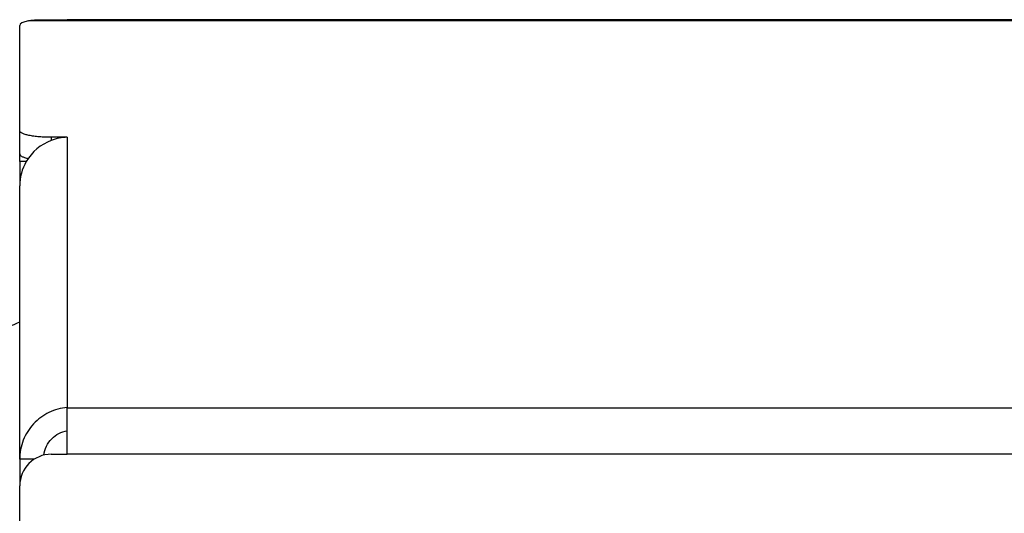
# Model space of a CAD drawing. Extents: x -1817 to 1181, y 8 to 1522.
# Tile 26 of 66: x -972 to -910, y 926 to 957. Entities that reach past the tile are written whole.
import ezdxf

# ---------------------------------------------------------------- set-up
doc = ezdxf.new("R2010")
doc.units = 0
doc.header["$LTSCALE"] = 65.395
doc.layers.get('0').update_dxf_attribs({"linetype": 'CONTINUOUS'})

msp = doc.modelspace()

# ---------------------------------------------------------------- linework, layer by layer
at = {"color": 6, "linetype": 'CONTINUOUS'}
for p, q in [((-972.1, 948.489), (-972.1, 957.104)), ((-908.1, 957.462), (-969.1, 957.462)), ((-972.1, 929.661), (-972.1, 946.956)), ((-972.1, 836.712), (-972.1, 927.98))]:
    msp.add_line(p, q, dxfattribs=at)
at = {"color": 9, "linetype": 'CONTINUOUS'}
for p, q in [((-908.1, 957.397), (-971.551, 957.397)), ((-969.1, 950.023), (-969.1, 932.929)), ((-969.1, 932.914), (-804.1, 932.914)), ((-804.1, 929.98), (-969.1, 929.98)), ((-972.042, 928.457), (-972.1, 928.457))]:
    msp.add_line(p, q, dxfattribs=at)
at = {"color": 2, "linetype": 'CONTINUOUS'}
for p, q in [((-970.1, 957.462), (-969.1, 957.462)), ((-970.1, 950.023), (-970.1, 949.826)), ((-969.1, 950.023), (-970.1, 950.023)), ((-972.1, 948.489), (-972.1, 946.956)), ((-971.685, 948.489), (-972.1, 948.489)), ((-969.1, 929.98), (-969.1, 932.929)), ((-972.1, 929.661), (-972.1, 927.98)), ((-971.182, 929.661), (-972.1, 929.661)), ((-970.1, 929.98), (-969.1, 929.98))]:
    msp.add_line(p, q, dxfattribs=at)
for centre, radius, start, end in [((-969.014, 946.93), 3.093, 110.55976, 149.72441), ((-969.012, 946.93), 3.094, 91.63895, 110.59886), ((-969.053, 946.955), 3.047, 149.75134, 179.98138), ((-973.6, 940.962), 3, 270, 300)]:
    msp.add_arc(centre, radius, start, end, dxfattribs=at)
at = {"color": 6, "linetype": 'CONTINUOUS'}
msp.add_arc((-970.1, 927.98), 2, 90, 180, dxfattribs=at)
msp.add_ellipse((-970.1, 957.104), major_axis=(2, 0), ratio=0.212557, start_param=2.382681, end_param=3.141593, dxfattribs=at)
for points, knots in [([(-971.551, 957.397), (-971.451, 957.419), (-971.23, 957.446), (-970.88, 957.46), (-970.498, 957.462), (-970.235, 957.462), (-970.1, 957.462)], [0, 0, 0, 0, 0.212372, 0.456162, 0.722383, 1, 1, 1, 1]), ([(-970.1, 950.023), (-970.23, 950.023), (-970.486, 950.028), (-970.856, 950.051), (-971.198, 950.088), (-971.498, 950.138), (-971.745, 950.198), (-971.913, 950.258), (-972.011, 950.314), (-972.06, 950.353), (-972.092, 950.394), (-972.1, 950.425), (-972.1, 950.439)], [0, 0, 0, 0, 0.185278, 0.363753, 0.52892, 0.674885, 0.796698, 0.890846, 0.927152, 0.956576, 0.980117, 1, 1, 1, 1]), ([(-972.1, 948.971), (-972.1, 948.958), (-972.093, 948.929), (-972.064, 948.889), (-972.018, 948.852), (-971.928, 948.798), (-971.774, 948.74), (-971.637, 948.704), (-971.56, 948.687)], [0, 0, 0, 0, 0.062755, 0.136227, 0.227144, 0.338683, 0.626951, 1, 1, 1, 1]), ([(-969.1, 932.929), (-969.495, 932.901), (-970.289, 932.687), (-971.28, 931.951), (-971.945, 930.895), (-972.1, 930.07), (-972.1, 929.661)], [0, 0, 0, 0, 0.245061, 0.494661, 0.746805, 1, 1, 1, 1]), ([(-970.582, 929.921), (-970.555, 930.115), (-970.439, 930.496), (-970.101, 930.977), (-969.641, 931.319), (-969.28, 931.436), (-969.1, 931.461)], [0, 0, 0, 0, 0.258177, 0.512699, 0.760865, 1, 1, 1, 1])]:
    msp.add_open_spline(points, degree=3, knots=knots, dxfattribs=at)

doc.saveas('drawing.dxf')
